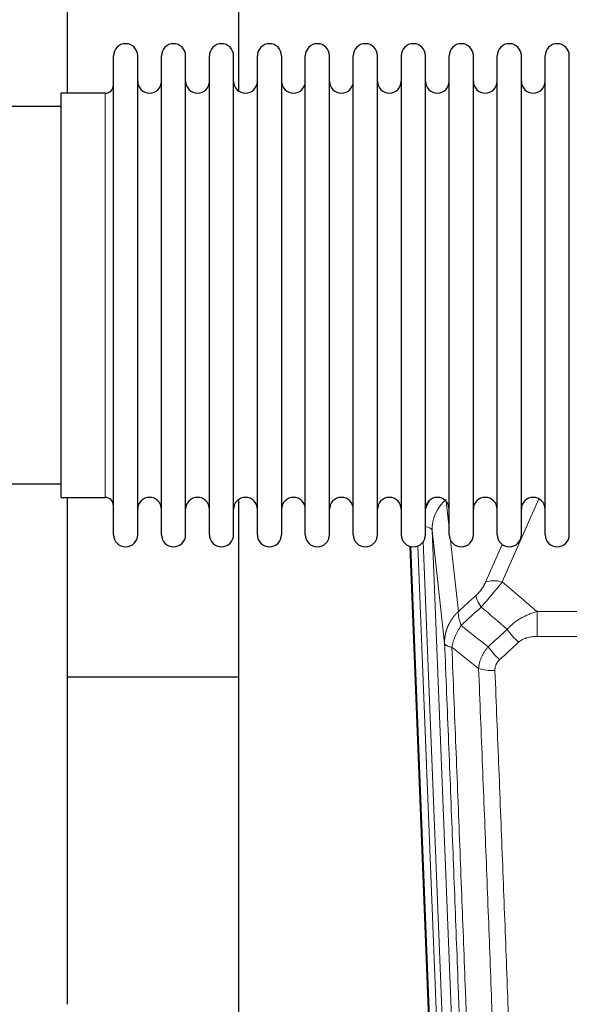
# Model space of a CAD drawing. Header units: inches. Extents: x 0 to 23760, y -13 to 16800.
# Tile 72 of 247: x 6487 to 6718, y 6329 to 6744. Entities that reach past the tile are written whole.
import ezdxf

# ---------------------------------------------------------------- set-up
doc = ezdxf.new("R2010")
doc.units = ezdxf.units.IN
doc.layers.add('254', color=7, linetype='Continuous', true_color=0xffffff)

msp = doc.modelspace()

# ---------------------------------------------------------------- linework, layer by layer
at = {"layer": '254', "color": 2, "linetype": 'Continuous', "lineweight": 25}
for p, q in [((6506.775, 6713.242), (6506.775, 6752.441)), ((6578.775, 6752.441), (6578.775, 6714.196)), ((6526.115, 6717.592), (6526.115, 6728.992)), ((6536.315, 6717.592), (6536.315, 6728.992)), ((6546.315, 6717.592), (6546.315, 6728.992)), ((6556.515, 6717.592), (6556.515, 6728.992)), ((6566.515, 6717.592), (6566.515, 6728.992)), ((6576.715, 6717.592), (6576.715, 6728.992)), ((6586.715, 6717.592), (6586.715, 6728.992)), ((6596.915, 6728.992), (6596.915, 6717.592)), ((6606.915, 6717.592), (6606.915, 6728.992)), ((6617.115, 6717.592), (6617.115, 6728.992)), ((6627.115, 6527.192), (6627.115, 6728.992)), ((6637.315, 6527.192), (6637.315, 6728.992)), ((6647.315, 6728.992), (6647.315, 6527.192)), ((6657.515, 6527.192), (6657.515, 6728.992)), ((6667.515, 6527.192), (6667.515, 6728.992)), ((6677.715, 6527.192), (6677.715, 6728.992)), ((6687.715, 6527.192), (6687.715, 6728.992)), ((6697.915, 6527.192), (6697.915, 6728.992)), ((6707.915, 6527.192), (6707.915, 6728.992)), ((6718.115, 6527.192), (6718.115, 6728.992)), ((6526.115, 6527.192), (6526.115, 6717.592)), ((6536.315, 6527.192), (6536.315, 6717.592)), ((6546.315, 6527.192), (6546.315, 6717.592)), ((6556.515, 6527.192), (6556.515, 6717.592)), ((6566.515, 6527.192), (6566.515, 6717.592)), ((6576.715, 6527.192), (6576.715, 6717.592)), ((6586.715, 6527.192), (6586.715, 6717.592)), ((6596.915, 6717.592), (6596.915, 6527.192)), ((6606.915, 6527.192), (6606.915, 6717.592)), ((6617.115, 6527.192), (6617.115, 6717.592)), ((6504.115, 6703.621), (6504.115, 6713.242)), ((6522.615, 6713.242), (6504.115, 6713.242)), ((6504.115, 6707.592), (6408.115, 6707.592)), ((6504.115, 6542.942), (6504.115, 6703.621)), ((6408.115, 6548.592), (6504.115, 6548.592)), ((6504.115, 6542.942), (6522.615, 6542.942)), ((6506.775, 6329.374), (6506.775, 6542.937)), ((6578.775, 6541.983), (6578.775, 6315.183)), ((6663.71, 6202.888), (6651.137, 6522.252)), ((6578.767, 6467.217), (6506.758, 6467.217))]:
    msp.add_line(p, q, dxfattribs=at)
at = {"layer": '254', "color": 110, "linetype": 'Continuous', "lineweight": 13}
for p, q in [((6522.615, 6703.621), (6522.615, 6713.242)), ((6522.615, 6542.942), (6522.615, 6703.621)), ((6705.282, 6542.346), (6689.902, 6507.315)), ((6666.287, 6541.223), (6667.515, 6530.136)), ((6660.351, 6528.97), (6673.417, 6197.076)), ((6665.599, 6481.564), (6660.351, 6528.97)), ((6664.084, 6199.63), (6651.385, 6522.193)), ((6654.32, 6522.461), (6667.078, 6198.41)), ((6656.607, 6524.285), (6669.425, 6198.703)), ((6668.104, 6524.812), (6671.414, 6494.915)), ((6682.84, 6507.165), (6689.82, 6523.064)), ((6704.528, 6494.795), (6937.701, 6494.795)), ((6704.528, 6484.364), (6704.528, 6494.795)), ((6937.701, 6484.364), (6704.528, 6484.364))]:
    msp.add_line(p, q, dxfattribs=at)
at = {"layer": '254', "color": 2, "linetype": 'Continuous', "lineweight": 25}
for centre, radius, start, end in [((6531.215, 6728.992), 5.1, 0, 180), ((6551.415, 6728.992), 5.1, 0, 180), ((6571.615, 6728.992), 5.1, 0, 180), ((6591.815, 6728.992), 5.1, 0, 180), ((6612.015, 6728.992), 5.1, 0, 180), ((6632.215, 6728.992), 5.1, 0, 180), ((6652.415, 6728.992), 5.1, 0, 180), ((6672.615, 6728.992), 5.1, 0, 180), ((6692.815, 6728.992), 5.1, 0, 180), ((6713.015, 6728.992), 5.1, 0, 180), ((6522.615, 6716.742), 3.5, 270, 0), ((6541.315, 6718.242), 5, 180, 0), ((6561.515, 6718.242), 5, 180, 0), ((6581.715, 6718.242), 5, 180, 0), ((6601.915, 6718.242), 5, 180, 0), ((6622.115, 6718.242), 5, 180, 0), ((6642.315, 6718.242), 5, 180, 0), ((6662.515, 6718.242), 5, 180, 0), ((6682.715, 6718.242), 5, 180, 0), ((6702.915, 6718.242), 5, 180, 0), ((6522.615, 6539.442), 3.5, 0, 90), ((6541.315, 6537.942), 5, 0, 180), ((6561.515, 6537.942), 5, 0, 180), ((6581.715, 6537.942), 5, 0, 180), ((6601.915, 6537.942), 5, 0, 180), ((6622.115, 6537.942), 5, 0, 180), ((6642.315, 6537.942), 5, 0, 180), ((6662.515, 6537.942), 5, 0, 180), ((6682.715, 6537.942), 5, 0, 180), ((6702.915, 6537.942), 5, 0, 180), ((6531.215, 6527.192), 5.1, 180, 0), ((6551.415, 6527.192), 5.1, 180, 0), ((6571.615, 6527.192), 5.1, 180, 0), ((6591.815, 6527.192), 5.1, 180, 0), ((6612.015, 6527.192), 5.1, 180, 0), ((6632.215, 6527.192), 5.1, 180, 0), ((6652.415, 6527.192), 5.1, 180, 0), ((6672.615, 6527.192), 5.1, 180, 0), ((6692.815, 6527.192), 5.1, 180, 0), ((6713.015, 6527.192), 5.1, 180, 0)]:
    msp.add_arc(centre, radius, start, end, dxfattribs=at)
at = {"layer": '254', "color": 110, "linetype": 'Continuous', "lineweight": 13}
for centre, major_axis, ratio, start_param, end_param in [((6680.378, 6531.315), (24.034, -0.11), 0.8859493, 2.6223803, 2.8322909), ((6680.378, 6529.468), (20.033, -0.591), 0.8872905, 2.3837407, 3.2028538), ((6656.359, 6528.749), (3.997, 0.157), 0.4614673, 0.0341943, 1.2593116), ((6689.902, 6501.144), (-9.156, 4.02), 0.5833249, 4.9631119, 5.806783), ((6685.814, 6495.545), (6.719, -7.407), 0.3029797, 3.5431496, 4.2886573), ((6696.77, 6486.158), (6.736, -7.391), 0.3030979, 4.2875497, 5.03344), ((6688.761, 6478.866), (6.729, -7.397), 0.3051216, 4.2889758, 5.0360109), ((6686.789, 6474.273), (-9.992, -0.404), 0.431453, 0.7935197, 1.5533391)]:
    msp.add_ellipse(centre, major_axis=major_axis, ratio=ratio, start_param=start_param, end_param=end_param, dxfattribs=at)
for points, knots in [([(6682.84, 6507.165), (6682.815, 6507.108), (6682.789, 6507.05), (6682.736, 6506.934), (6682.709, 6506.876), (6682.626, 6506.7), (6682.569, 6506.582), (6682.39, 6506.227), (6682.261, 6505.988), (6682.053, 6505.625), (6681.981, 6505.503), (6681.87, 6505.32), (6681.813, 6505.228), (6681.754, 6505.135), (6681.715, 6505.074), (6681.695, 6505.043), (6681.516, 6504.765), (6681.349, 6504.52), (6680.998, 6504.034), (6680.814, 6503.792), (6680.574, 6503.494), (6680.501, 6503.404), (6680.427, 6503.315), (6680.377, 6503.256), (6680.352, 6503.226), (6680.227, 6503.078), (6680.126, 6502.962), (6679.819, 6502.619), (6679.611, 6502.398), (6679.187, 6501.972), (6678.972, 6501.766), (6678.753, 6501.567)], [0, 0, 0, 0, 0.03125, 0.03125, 0.0625, 0.0625, 0.125, 0.125, 0.25, 0.25, 0.3125, 0.3125, 0.34375, 0.359375, 0.359375, 0.375, 0.375, 0.5, 0.5, 0.625, 0.625, 0.65625, 0.671875, 0.671875, 0.6875, 0.6875, 0.75, 0.75, 0.875, 0.875, 1, 1, 1, 1]), ([(6681.006, 6496.735), (6681.39, 6497.173), (6682.16, 6498.058), (6682.936, 6498.957), (6683.52, 6499.637), (6683.715, 6499.865), (6683.959, 6500.151), (6684.008, 6500.208), (6684.105, 6500.323), (6684.252, 6500.495), (6684.397, 6500.666), (6684.881, 6501.236), (6685.265, 6501.69), (6686.024, 6502.593), (6686.4, 6503.042), (6686.864, 6503.601), (6686.957, 6503.712), (6687.141, 6503.935), (6687.416, 6504.267), (6687.687, 6504.594), (6688.221, 6505.243), (6688.569, 6505.669), (6689.078, 6506.295), (6689.246, 6506.502), (6689.494, 6506.81), (6689.577, 6506.912), (6689.74, 6507.114), (6689.821, 6507.215), (6689.902, 6507.315)], [0, 0, 0, 0, 0.125, 0.25, 0.25, 0.3125, 0.3125, 0.328125, 0.328125, 0.34375, 0.375, 0.375, 0.5, 0.5, 0.625, 0.625, 0.65625, 0.65625, 0.6875, 0.75, 0.75, 0.875, 0.875, 0.9375, 0.9375, 0.96875, 0.96875, 1, 1, 1, 1]), ([(6665.599, 6481.564), (6665.598, 6481.584), (6665.597, 6481.623), (6665.595, 6481.683), (6665.593, 6481.743), (6665.592, 6481.803), (6665.591, 6481.862), (6665.59, 6481.922), (6665.589, 6481.982), (6665.588, 6482.041), (6665.588, 6482.101), (6665.588, 6482.161), (6665.589, 6482.22), (6665.589, 6482.28), (6665.59, 6482.339), (6665.591, 6482.399), (6665.592, 6482.459), (6665.593, 6482.518), (6665.595, 6482.578), (6665.597, 6482.637), (6665.599, 6482.697), (6665.602, 6482.756), (6665.604, 6482.816), (6665.607, 6482.875), (6665.61, 6482.934), (6665.613, 6482.994), (6665.617, 6483.053), (6665.621, 6483.112), (6665.625, 6483.172), (6665.629, 6483.231), (6665.633, 6483.29), (6665.638, 6483.35), (6665.643, 6483.409), (6665.648, 6483.468), (6665.653, 6483.527), (6665.659, 6483.586), (6665.665, 6483.645), (6665.671, 6483.704), (6665.677, 6483.763), (6665.684, 6483.822), (6665.69, 6483.881), (6665.697, 6483.94), (6665.704, 6483.999), (6665.712, 6484.058), (6665.719, 6484.117), (6665.727, 6484.176), (6665.735, 6484.235), (6665.743, 6484.293), (6665.752, 6484.352), (6665.761, 6484.411), (6665.77, 6484.469), (6665.779, 6484.528), (6665.788, 6484.586), (6665.798, 6484.645), (6665.807, 6484.703), (6665.817, 6484.762), (6665.828, 6484.82), (6665.838, 6484.878), (6665.849, 6484.936), (6665.86, 6484.995), (6665.871, 6485.053), (6665.882, 6485.111), (6665.893, 6485.169), (6665.905, 6485.227), (6665.917, 6485.285), (6665.929, 6485.343), (6665.942, 6485.401), (6665.954, 6485.459), (6665.967, 6485.517), (6665.98, 6485.574), (6665.993, 6485.632), (6666.007, 6485.69), (6666.02, 6485.747), (6666.034, 6485.805), (6666.048, 6485.862), (6666.062, 6485.92), (6666.077, 6485.977), (6666.091, 6486.034), (6666.106, 6486.092), (6666.121, 6486.149), (6666.137, 6486.206), (6666.152, 6486.263), (6666.168, 6486.32), (6666.184, 6486.377), (6666.2, 6486.434), (6666.216, 6486.491), (6666.232, 6486.548), (6666.249, 6486.604), (6666.266, 6486.661), (6666.283, 6486.717), (6666.3, 6486.774), (6666.318, 6486.83), (6666.335, 6486.887), (6666.353, 6486.943), (6666.371, 6487), (6666.39, 6487.056), (6666.408, 6487.112), (6666.427, 6487.168), (6666.445, 6487.224), (6666.464, 6487.28), (6666.484, 6487.336), (6666.503, 6487.392), (6666.523, 6487.447), (6666.542, 6487.503), (6666.562, 6487.559), (6666.583, 6487.614), (6666.603, 6487.67), (6666.624, 6487.725), (6666.644, 6487.78), (6666.665, 6487.836), (6666.686, 6487.891), (6666.708, 6487.946), (6666.729, 6488.001), (6666.751, 6488.056), (6666.773, 6488.111), (6666.795, 6488.166), (6666.817, 6488.22), (6666.839, 6488.275), (6666.862, 6488.329), (6666.885, 6488.384), (6666.908, 6488.438), (6666.931, 6488.493), (6666.954, 6488.547), (6666.978, 6488.601), (6667.001, 6488.655), (6667.025, 6488.709), (6667.049, 6488.763), (6667.073, 6488.817), (6667.098, 6488.871), (6667.122, 6488.925), (6667.147, 6488.978), (6667.172, 6489.032), (6667.197, 6489.085), (6667.222, 6489.139), (6667.248, 6489.192), (6667.273, 6489.245), (6667.299, 6489.298), (6667.325, 6489.351), (6667.351, 6489.404), (6667.377, 6489.457), (6667.404, 6489.51), (6667.43, 6489.562), (6667.457, 6489.615), (6667.484, 6489.667), (6667.511, 6489.72), (6667.539, 6489.772), (6667.566, 6489.824), (6667.594, 6489.877), (6667.622, 6489.929), (6667.649, 6489.981), (6667.678, 6490.033), (6667.706, 6490.084), (6667.734, 6490.136), (6667.763, 6490.188), (6667.792, 6490.239), (6667.821, 6490.291), (6667.85, 6490.342), (6667.879, 6490.393), (6667.908, 6490.444), (6667.938, 6490.495), (6667.968, 6490.546), (6667.997, 6490.597), (6668.027, 6490.648), (6668.058, 6490.699), (6668.088, 6490.749), (6668.118, 6490.8), (6668.149, 6490.85), (6668.18, 6490.9), (6668.211, 6490.951), (6668.242, 6491.001), (6668.273, 6491.051), (6668.304, 6491.101), (6668.336, 6491.15), (6668.368, 6491.2), (6668.4, 6491.25), (6668.432, 6491.299), (6668.464, 6491.349), (6668.496, 6491.398), (6668.528, 6491.447), (6668.561, 6491.496), (6668.594, 6491.545), (6668.627, 6491.594), (6668.66, 6491.643), (6668.693, 6491.692), (6668.726, 6491.74), (6668.759, 6491.789), (6668.793, 6491.837), (6668.827, 6491.886), (6668.861, 6491.934), (6668.895, 6491.982), (6668.929, 6492.03), (6668.963, 6492.078), (6668.997, 6492.126), (6669.032, 6492.173), (6669.067, 6492.221), (6669.101, 6492.268), (6669.136, 6492.316), (6669.171, 6492.363), (6669.207, 6492.41), (6669.242, 6492.457), (6669.277, 6492.504), (6669.313, 6492.551), (6669.349, 6492.598), (6669.385, 6492.644), (6669.421, 6492.691), (6669.457, 6492.737), (6669.493, 6492.783), (6669.529, 6492.83), (6669.566, 6492.876), (6669.603, 6492.922), (6669.639, 6492.967), (6669.676, 6493.013), (6669.713, 6493.059), (6669.75, 6493.104), (6669.788, 6493.15), (6669.825, 6493.195), (6669.862, 6493.24), (6669.9, 6493.285), (6669.938, 6493.33), (6669.976, 6493.375), (6670.014, 6493.42), (6670.052, 6493.465), (6670.09, 6493.509), (6670.128, 6493.554), (6670.167, 6493.598), (6670.205, 6493.642), (6670.244, 6493.686), (6670.283, 6493.73), (6670.322, 6493.774), (6670.361, 6493.818), (6670.4, 6493.861), (6670.439, 6493.905), (6670.479, 6493.948), (6670.518, 6493.992), (6670.558, 6494.035), (6670.597, 6494.078), (6670.637, 6494.121), (6670.677, 6494.164), (6670.717, 6494.207), (6670.757, 6494.249), (6670.797, 6494.292), (6670.838, 6494.334), (6670.878, 6494.376), (6670.919, 6494.418), (6670.96, 6494.46), (6671, 6494.502), (6671.041, 6494.544), (6671.082, 6494.586), (6671.123, 6494.627), (6671.164, 6494.669), (6671.206, 6494.71), (6671.247, 6494.752), (6671.288, 6494.793), (6671.33, 6494.834), (6671.372, 6494.875), (6671.4, 6494.902), (6671.414, 6494.915)], [0, 0, 0, 0, 0.0042303, 0.0084583, 0.0126838, 0.016907, 0.0211277, 0.0253461, 0.0295621, 0.0337757, 0.037987, 0.0421959, 0.0464023, 0.0506064, 0.0548082, 0.0590075, 0.0632045, 0.0673991, 0.0715913, 0.0757811, 0.0799686, 0.0841537, 0.0883364, 0.0925167, 0.0966947, 0.1008703, 0.1050435, 0.1092144, 0.1133829, 0.117549, 0.1217128, 0.1258741, 0.1300332, 0.1341898, 0.1383441, 0.1424961, 0.1466456, 0.1507929, 0.1549377, 0.1590802, 0.1632203, 0.1673581, 0.1714935, 0.1756266, 0.1797573, 0.1838856, 0.1880116, 0.1921352, 0.1962565, 0.2003755, 0.204492, 0.2086063, 0.2127182, 0.2168277, 0.2209349, 0.2250397, 0.2291422, 0.2332423, 0.2373401, 0.2414356, 0.2455287, 0.2496195, 0.2537079, 0.257794, 0.2618777, 0.2659591, 0.2700382, 0.2741149, 0.2781893, 0.2822614, 0.2863311, 0.2903985, 0.2944635, 0.2985262, 0.3025866, 0.3066447, 0.3107004, 0.3147538, 0.3188048, 0.3228536, 0.3269, 0.3309441, 0.3349858, 0.3390253, 0.3430624, 0.3470972, 0.3511296, 0.3551598, 0.3591876, 0.3632131, 0.3672363, 0.3712571, 0.3752757, 0.3792919, 0.3833058, 0.3873174, 0.3913267, 0.3953337, 0.3993384, 0.4033407, 0.4073408, 0.4113385, 0.4153339, 0.419327, 0.4233179, 0.4273064, 0.4312926, 0.4352765, 0.4392581, 0.4432373, 0.4472143, 0.451189, 0.4551614, 0.4591315, 0.4630993, 0.4670648, 0.471028, 0.4749889, 0.4789475, 0.4829038, 0.4868578, 0.4908095, 0.494759, 0.4987061, 0.502651, 0.5065936, 0.5105338, 0.5144718, 0.5184076, 0.522341, 0.5262721, 0.530201, 0.5341276, 0.5380519, 0.5419739, 0.5458936, 0.5498111, 0.5537262, 0.5576392, 0.5615498, 0.5654581, 0.5693642, 0.573268, 0.5771696, 0.5810688, 0.5849658, 0.5888606, 0.592753, 0.5966432, 0.6005311, 0.6044168, 0.6083002, 0.6121813, 0.6160602, 0.6199368, 0.6238111, 0.6276832, 0.6315531, 0.6354206, 0.6392859, 0.643149, 0.6470098, 0.6508684, 0.6547247, 0.6585787, 0.6624305, 0.66628, 0.6701273, 0.6739724, 0.6778152, 0.6816557, 0.685494, 0.6893301, 0.6931639, 0.6969955, 0.7008248, 0.7046519, 0.7084768, 0.7122994, 0.7161198, 0.7199379, 0.7237539, 0.7275675, 0.731379, 0.7351882, 0.7389952, 0.7427999, 0.7466024, 0.7504027, 0.7542008, 0.7579966, 0.7617902, 0.7655816, 0.7693708, 0.7731577, 0.7769424, 0.7807249, 0.7845052, 0.7882833, 0.7920591, 0.7958327, 0.7996042, 0.8033734, 0.8071403, 0.8109051, 0.8146677, 0.818428, 0.8221862, 0.8259421, 0.8296958, 0.8334474, 0.8371967, 0.8409438, 0.8446887, 0.8484314, 0.8521719, 0.8559102, 0.8596463, 0.8633802, 0.867112, 0.8708415, 0.8745688, 0.8782939, 0.8820169, 0.8857376, 0.8894562, 0.8931726, 0.8968867, 0.9005987, 0.9043086, 0.9080162, 0.9117216, 0.9154249, 0.919126, 0.9228249, 0.9265216, 0.9302161, 0.9339085, 0.9375987, 0.9412867, 0.9449725, 0.9486562, 0.9523377, 0.956017, 0.9596942, 0.9633691, 0.967042, 0.9707126, 0.9743811, 0.9780474, 0.9817116, 0.9853736, 0.9890334, 0.9926911, 0.9963466, 1, 1, 1, 1]), ([(6672.519, 6489.029), (6672.413, 6489.313), (6672.312, 6489.595), (6672.125, 6490.152), (6672.038, 6490.427), (6671.878, 6490.97), (6671.806, 6491.237), (6671.677, 6491.761), (6671.62, 6492.017), (6671.524, 6492.518), (6671.484, 6492.762), (6671.421, 6493.237), (6671.399, 6493.466), (6671.358, 6494.132), (6671.367, 6494.543), (6671.414, 6494.915)], [0, 0, 0, 0, 0.125, 0.125, 0.25, 0.25, 0.375, 0.375, 0.5, 0.5, 0.625, 0.625, 0.75, 0.75, 1, 1, 1, 1]), ([(6691.952, 6487.344), (6692.152, 6487.573), (6692.358, 6487.798), (6692.675, 6488.13), (6692.782, 6488.24), (6692.999, 6488.457), (6693.108, 6488.564), (6693.661, 6489.095), (6694.122, 6489.502), (6695.079, 6490.279), (6695.575, 6490.651), (6696.217, 6491.093), (6696.346, 6491.18), (6696.542, 6491.31), (6696.608, 6491.353), (6696.739, 6491.438), (6696.805, 6491.48), (6697.136, 6491.69), (6697.471, 6491.893), (6697.811, 6492.089), (6697.947, 6492.167), (6698.015, 6492.205), (6698.221, 6492.32), (6698.358, 6492.395), (6698.772, 6492.616), (6699.049, 6492.757), (6699.887, 6493.166), (6700.452, 6493.418), (6701.595, 6493.88), (6702.173, 6494.09), (6703.341, 6494.473), (6703.932, 6494.644), (6704.528, 6494.795)], [0, 0, 0, 0, 0.0625, 0.0625, 0.09375, 0.09375, 0.125, 0.125, 0.25, 0.25, 0.375, 0.375, 0.40625, 0.40625, 0.421875, 0.421875, 0.4375, 0.4375, 0.5, 0.515625, 0.515625, 0.53125, 0.53125, 0.5625, 0.5625, 0.625, 0.625, 0.75, 0.75, 0.875, 0.875, 1, 1, 1, 1]), ([(6668.654, 6479.783), (6668.783, 6480.528), (6668.962, 6481.29), (6669.418, 6482.835), (6669.696, 6483.617), (6670.183, 6484.79), (6670.358, 6485.182), (6670.73, 6485.963), (6670.928, 6486.352), (6671.554, 6487.514), (6672.016, 6488.28), (6672.519, 6489.029)], [0, 0, 0, 0, 0.25, 0.25, 0.5, 0.5, 0.625, 0.625, 0.75, 0.75, 1, 1, 1, 1]), ([(6696.77, 6481.889), (6696.895, 6482.003), (6697.025, 6482.114), (6697.227, 6482.273), (6697.295, 6482.325), (6697.433, 6482.427), (6697.502, 6482.477), (6697.855, 6482.719), (6698.149, 6482.894), (6698.759, 6483.213), (6699.075, 6483.356), (6699.483, 6483.516), (6699.565, 6483.547), (6699.73, 6483.607), (6699.812, 6483.636), (6700.06, 6483.72), (6700.227, 6483.772), (6700.728, 6483.917), (6701.065, 6483.998), (6701.745, 6484.136), (6702.087, 6484.191), (6702.777, 6484.279), (6703.124, 6484.311), (6703.823, 6484.354), (6704.175, 6484.364), (6704.528, 6484.364)], [0, 0, 0, 0, 0.0625, 0.0625, 0.09375, 0.09375, 0.125, 0.125, 0.25, 0.25, 0.375, 0.375, 0.40625, 0.40625, 0.4375, 0.4375, 0.5, 0.5, 0.625, 0.625, 0.75, 0.75, 0.875, 0.875, 1, 1, 1, 1]), ([(6677.794, 6158.895), (6677.349, 6171.743), (6676.443, 6197.594), (6675.036, 6236.838), (6674.066, 6263.311), (6673.512, 6278.291), (6673.45, 6279.956), (6673.326, 6283.29), (6673.14, 6288.293), (6672.704, 6299.992), (6672.325, 6310.061), (6672.007, 6318.474), (6671.943, 6320.158), (6671.816, 6323.528), (6671.624, 6328.586), (6671.173, 6340.41), (6670.783, 6350.582), (6669.997, 6370.977), (6668.934, 6398.305), (6667.293, 6439.699), (6666.169, 6467.564), (6665.599, 6481.564)], [0, 0, 0, 0, 0.125, 0.25, 0.375, 0.375, 0.390625, 0.390625, 0.40625, 0.4375, 0.5, 0.5, 0.515625, 0.515625, 0.53125, 0.5625, 0.625, 0.625, 0.75, 0.875, 1, 1, 1, 1]), ([(6665.599, 6481.564), (6665.628, 6481.36), (6665.718, 6481.164), (6665.941, 6480.89), (6666.03, 6480.802), (6666.236, 6480.633), (6666.353, 6480.552), (6666.615, 6480.398), (6666.759, 6480.326), (6667.073, 6480.19), (6667.243, 6480.127), (6667.607, 6480.011), (6667.801, 6479.957), (6668.211, 6479.862), (6668.428, 6479.82), (6668.654, 6479.783)], [0, 0, 0, 0, 0.25, 0.25, 0.375, 0.375, 0.5, 0.5, 0.625, 0.625, 0.75, 0.75, 0.875, 0.875, 1, 1, 1, 1]), ([(6668.654, 6479.783), (6669.226, 6465.73), (6670.353, 6437.759), (6671.998, 6396.208), (6673.065, 6368.777), (6673.853, 6348.304), (6674.244, 6338.093), (6674.696, 6326.224), (6674.888, 6321.147), (6675.016, 6317.765), (6675.08, 6316.074), (6675.399, 6307.629), (6675.779, 6297.522), (6676.217, 6285.778), (6676.403, 6280.756), (6676.527, 6277.409), (6676.589, 6275.737), (6677.145, 6260.701), (6678.118, 6234.126), (6679.529, 6194.733), (6680.437, 6168.783), (6680.883, 6155.887)], [0, 0, 0, 0, 0.125, 0.25, 0.375, 0.375, 0.4375, 0.46875, 0.484375, 0.484375, 0.5, 0.5, 0.5625, 0.59375, 0.609375, 0.609375, 0.625, 0.625, 0.75, 0.875, 1, 1, 1, 1]), ([(6679.906, 6470.916), (6679.942, 6471.31), (6679.996, 6471.704), (6680.084, 6472.199), (6680.102, 6472.298), (6680.142, 6472.496), (6680.163, 6472.595), (6680.228, 6472.892), (6680.276, 6473.089), (6680.433, 6473.68), (6680.675, 6474.464), (6680.982, 6475.24), (6681.238, 6475.819), (6681.35, 6476.06), (6681.469, 6476.3), (6681.517, 6476.395), (6681.541, 6476.443), (6681.614, 6476.587), (6681.664, 6476.682), (6681.918, 6477.157), (6682.137, 6477.53), (6682.602, 6478.266), (6683.096, 6478.989), (6683.648, 6479.689), (6683.939, 6480.034)], [0, 0, 0, 0, 0.125, 0.125, 0.15625, 0.15625, 0.1875, 0.1875, 0.25, 0.25, 0.375, 0.5, 0.5, 0.5625, 0.578125, 0.578125, 0.59375, 0.59375, 0.625, 0.625, 0.75, 0.75, 0.875, 1, 1, 1, 1]), ([(6686.789, 6469.955), (6686.781, 6470.169), (6686.783, 6470.382), (6686.8, 6470.648), (6686.804, 6470.701), (6686.814, 6470.808), (6686.819, 6470.861), (6686.839, 6471.02), (6686.854, 6471.125), (6686.909, 6471.439), (6686.958, 6471.645), (6687.078, 6472.052), (6687.15, 6472.253), (6687.276, 6472.55), (6687.322, 6472.648), (6687.394, 6472.794), (6687.419, 6472.842), (6687.47, 6472.938), (6687.496, 6472.986), (6687.631, 6473.223), (6687.749, 6473.406), (6688.005, 6473.759), (6688.143, 6473.929), (6688.438, 6474.257), (6688.595, 6474.415), (6688.761, 6474.567)], [0, 0, 0, 0, 0.125, 0.125, 0.15625, 0.15625, 0.1875, 0.1875, 0.25, 0.25, 0.375, 0.375, 0.5, 0.5, 0.5625, 0.5625, 0.59375, 0.59375, 0.625, 0.625, 0.75, 0.75, 0.875, 0.875, 1, 1, 1, 1]), ([(6691.88, 6152.318), (6691.442, 6165.016), (6690.55, 6190.561), (6689.628, 6216.408), (6688.925, 6235.906), (6688.689, 6242.424), (6688.213, 6255.498), (6687.973, 6262.054), (6687.246, 6281.778), (6686.754, 6294.999), (6686.13, 6311.613), (6686.005, 6314.94), (6685.753, 6321.602), (6685.374, 6331.607), (6684.991, 6341.649), (6684.22, 6361.782), (6683.176, 6388.756), (6681.566, 6429.608), (6680.464, 6457.103), (6679.906, 6470.916)], [0, 0, 0, 0, 0.125, 0.25, 0.25, 0.3125, 0.3125, 0.375, 0.375, 0.5, 0.5, 0.53125, 0.53125, 0.5625, 0.625, 0.625, 0.75, 0.875, 1, 1, 1, 1]), ([(6686.789, 6469.955), (6687.347, 6456.125), (6688.447, 6428.594), (6690.055, 6387.691), (6691.097, 6360.682), (6691.868, 6340.524), (6692.25, 6330.469), (6692.629, 6320.451), (6692.88, 6313.781), (6693.005, 6310.449), (6693.629, 6293.814), (6694.12, 6280.577), (6694.845, 6260.828), (6695.085, 6254.264), (6695.561, 6241.173), (6695.797, 6234.646), (6696.499, 6215.123), (6697.42, 6189.244), (6698.31, 6163.666), (6698.748, 6150.952)], [0, 0, 0, 0, 0.125, 0.25, 0.375, 0.375, 0.4375, 0.46875, 0.46875, 0.5, 0.5, 0.625, 0.625, 0.6875, 0.6875, 0.75, 0.75, 0.875, 1, 1, 1, 1])]:
    msp.add_open_spline(points, degree=3, knots=knots, dxfattribs=at)
for points in [[(6689.902, 6507.315), (6694.781, 6503.144), (6699.656, 6498.971), (6704.528, 6494.795)], [(6671.414, 6494.915), (6673.86, 6497.131), (6676.307, 6499.348), (6678.753, 6501.567)], [(6681.006, 6496.735), (6678.178, 6494.164), (6675.348, 6491.595), (6672.519, 6489.029)], [(6691.952, 6487.344), (6688.306, 6490.476), (6684.657, 6493.606), (6681.006, 6496.735)], [(6672.519, 6489.029), (6676.324, 6486.026), (6680.13, 6483.027), (6683.939, 6480.034)], [(6683.939, 6480.034), (6686.61, 6482.468), (6689.281, 6484.905), (6691.952, 6487.344)], [(6679.906, 6470.916), (6676.153, 6473.867), (6672.403, 6476.823), (6668.654, 6479.783)], [(6696.77, 6481.889), (6694.101, 6479.446), (6691.431, 6477.006), (6688.761, 6474.567)]]:
    msp.add_open_spline(points, degree=3, dxfattribs=at)

doc.saveas('drawing.dxf')
